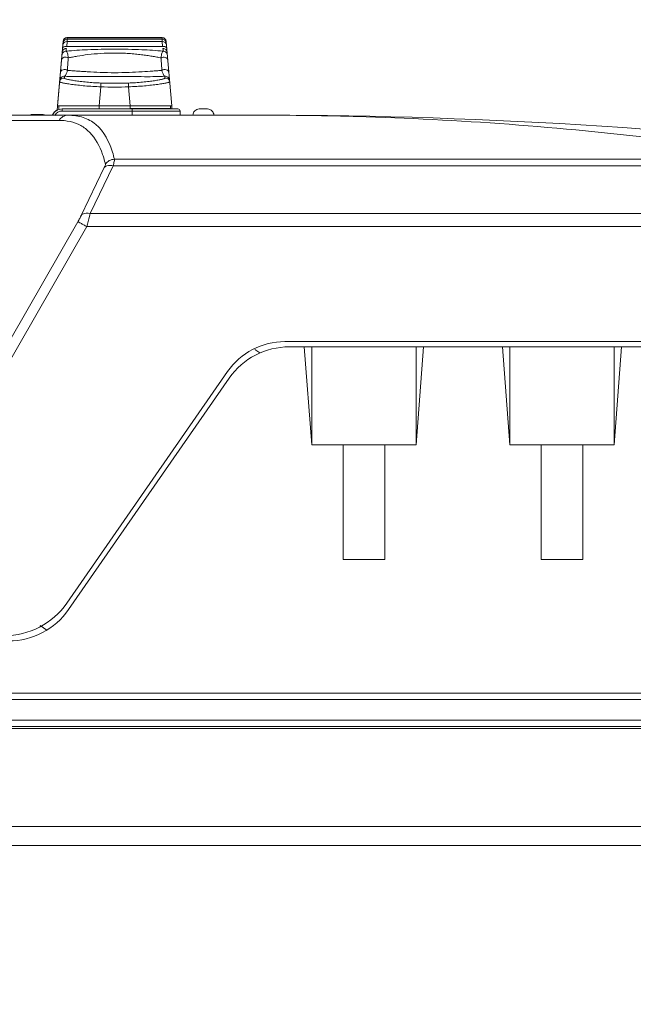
# Model space of a CAD drawing. Header units: centimetres. Extents: x -21 to 21, y -29.7 to 29.7.
# Tile 71 of 75: x 4.2 to 5.6, y 3.7 to 6.1. Entities that reach past the tile are written whole.
import ezdxf

# ---------------------------------------------------------------- set-up
doc = ezdxf.new("R2010")
doc.units = ezdxf.units.CM
doc.header["$MEASUREMENT"] = 0
doc.layers.add('06___PRT_ALL_SURFS', color=7, linetype='Continuous')

msp = doc.modelspace()

# ---------------------------------------------------------------- linework, layer by layer
at = {"layer": '06___PRT_ALL_SURFS', "color": 8, "lineweight": 5}
msp.add_open_spline([(-21.0058, -29.70447), (-21.0058, -29.70447), (20.9942, -29.70447), (20.9942, -29.70447), (20.9942, -29.70447), (20.9942, 29.69554), (20.9942, 29.69554), (20.9942, 29.69554), (-21.0058, 29.69554), (-21.0058, 29.69554), (-21.0058, 29.69554), (-21.0058, -29.70447), (-21.0058, -29.70447)], degree=3, knots=[0, 0, 0, 0, 0.25, 0.25, 0.25, 0.5, 0.5, 0.5, 0.75, 0.75, 0.75, 1, 1, 1, 1], dxfattribs=at)
at = {"layer": '06___PRT_ALL_SURFS', "lineweight": 5}
for points, knots in [([(4.27328, 6.04331), (4.27328, 6.04331), (4.27047, 6.04132), (4.27047, 6.04132), (4.27047, 6.04132), (4.26849, 6.03848), (4.26849, 6.03848), (4.26849, 6.03848), (4.2676, 6.03514), (4.2676, 6.03514)], [0, 0, 0, 0, 0.3333333, 0.3333333, 0.3333333, 0.6666667, 0.6666667, 0.6666667, 1, 1, 1, 1]), ([(4.51421, 6.03548), (4.51421, 6.03548), (4.51341, 6.03848), (4.51341, 6.03848), (4.51341, 6.03848), (4.51143, 6.04132), (4.51143, 6.04132), (4.51143, 6.04132), (4.50861, 6.04331), (4.50861, 6.04331)], [0, 0, 0, 0, 0.3333333, 0.3333333, 0.3333333, 0.6666667, 0.6666667, 0.6666667, 1, 1, 1, 1]), ([(4.27545, 6.01821), (4.2736, 6.01821), (4.27172, 6.01768), (4.27013, 6.01667), (4.26844, 6.01561), (4.26709, 6.01403), (4.2663, 6.01224)], [0, 0, 0, 0, 0.5, 0.5, 0.5, 1, 1, 1, 1]), ([(4.27259, 6.02284), (4.27173, 6.02271), (4.27089, 6.02252), (4.27008, 6.02223), (4.26937, 6.02198), (4.26869, 6.02166), (4.26807, 6.02123), (4.26758, 6.02089), (4.26713, 6.02048), (4.26681, 6.01997), (4.26655, 6.01956), (4.26638, 6.0191), (4.26633, 6.01863)], [0, 0, 0, 0, 0.25, 0.25, 0.25, 0.5, 0.5, 0.5, 0.75, 0.75, 0.75, 1, 1, 1, 1]), ([(4.2763, 6.02297), (4.27599, 6.02299), (4.27569, 6.02301), (4.27539, 6.02301), (4.27445, 6.02303), (4.27351, 6.02297), (4.27259, 6.02284)], [0, 0, 0, 0, 0.5, 0.5, 0.5, 1, 1, 1, 1]), ([(4.51593, 6.01863), (4.51587, 6.01929), (4.51553, 6.01993), (4.51509, 6.02045), (4.51452, 6.0211), (4.51378, 6.02155), (4.51301, 6.0219), (4.51204, 6.02234), (4.51101, 6.02262), (4.50997, 6.02279), (4.50878, 6.02299), (4.50758, 6.02304), (4.50638, 6.023)], [0, 0, 0, 0, 0.25, 0.25, 0.25, 0.5, 0.5, 0.5, 0.75, 0.75, 0.75, 1, 1, 1, 1]), ([(4.51676, 6.0091), (4.51655, 6.01152), (4.51538, 6.01394), (4.51353, 6.01561), (4.5117, 6.01728), (4.5092, 6.01821), (4.5068, 6.01821)], [0, 0, 0, 0, 0.5, 0.5, 0.5, 1, 1, 1, 1]), ([(4.27989, 5.99552), (4.27844, 5.9965), (4.27673, 5.99711), (4.27497, 5.99734), (4.2732, 5.99756), (4.27139, 5.99739), (4.26971, 5.9968), (4.26814, 5.99626), (4.26669, 5.99534), (4.26561, 5.99407), (4.26462, 5.99289), (4.26395, 5.99141), (4.26382, 5.9899)], [0, 0, 0, 0, 0.25, 0.25, 0.25, 0.5, 0.5, 0.5, 0.75, 0.75, 0.75, 1, 1, 1, 1]), ([(4.26492, 6.0025), (4.26502, 6.00357), (4.26528, 6.00462), (4.26571, 6.0056), (4.2662, 6.00673), (4.2669, 6.00776), (4.26776, 6.00863), (4.26869, 6.00957), (4.2698, 6.01032), (4.27103, 6.01083), (4.27225, 6.01134), (4.27357, 6.0116), (4.27489, 6.0116)], [0, 0, 0, 0, 0.25, 0.25, 0.25, 0.5, 0.5, 0.5, 0.75, 0.75, 0.75, 1, 1, 1, 1]), ([(4.50739, 6.01158), (4.49045, 6.01322), (4.47345, 6.01427), (4.45643, 6.01499), (4.4347, 6.01591), (4.41296, 6.01631), (4.39121, 6.01631), (4.36944, 6.01632), (4.34767, 6.01593), (4.32592, 6.01501), (4.30888, 6.01428), (4.29186, 6.01324), (4.27489, 6.0116)], [0, 0, 0, 0, 0.25, 0.25, 0.25, 0.5, 0.5, 0.5, 0.75, 0.75, 0.75, 1, 1, 1, 1]), ([(4.27989, 5.99552), (4.27974, 5.9976), (4.27946, 5.99967), (4.27906, 6.00172), (4.27874, 6.00336), (4.27834, 6.00498), (4.27782, 6.00655), (4.27745, 6.0077), (4.277, 6.00881), (4.27638, 6.00988), (4.27599, 6.01054), (4.27553, 6.01119), (4.27489, 6.0116)], [0, 0, 0, 0, 0.25, 0.25, 0.25, 0.5, 0.5, 0.5, 0.75, 0.75, 0.75, 1, 1, 1, 1]), ([(4.27778, 5.96542), (4.27796, 5.96789), (4.27813, 5.97036), (4.2783, 5.97282), (4.27883, 5.98039), (4.27936, 5.98795), (4.27989, 5.99552)], [0, 0, 0, 0, 0.5, 0.5, 0.5, 1, 1, 1, 1]), ([(4.27989, 5.99552), (4.28334, 5.99624), (4.28679, 5.9969), (4.29026, 5.99754), (4.294, 5.99823), (4.29776, 5.9989), (4.30151, 5.99953), (4.31004, 6.00096), (4.3186, 6.00219), (4.32718, 6.00322), (4.33723, 6.00442), (4.34731, 6.00536), (4.3574, 6.006), (4.36867, 6.00671), (4.37996, 6.00705), (4.39125, 6.00704), (4.39698, 6.00704), (4.40271, 6.00695), (4.40843, 6.00676), (4.41396, 6.00657), (4.41948, 6.00629), (4.425, 6.00593), (4.43023, 6.0056), (4.43547, 6.00519), (4.44069, 6.0047), (4.44552, 6.00424), (4.45034, 6.00369), (4.45516, 6.00311), (4.45963, 6.00257), (4.46409, 6.00199), (4.46854, 6.00134), (4.47263, 6.00074), (4.4767, 6.00009), (4.48076, 5.9994), (4.48452, 5.99876), (4.48826, 5.9981), (4.49201, 5.99741), (4.49546, 5.99677), (4.49892, 5.99611), (4.50236, 5.99538)], [0, 0, 0, 0, 0.0769231, 0.0769231, 0.0769231, 0.1538462, 0.1538462, 0.1538462, 0.2307692, 0.2307692, 0.2307692, 0.3076923, 0.3076923, 0.3076923, 0.3846154, 0.3846154, 0.3846154, 0.4615385, 0.4615385, 0.4615385, 0.5384615, 0.5384615, 0.5384615, 0.6153846, 0.6153846, 0.6153846, 0.6923077, 0.6923077, 0.6923077, 0.7692308, 0.7692308, 0.7692308, 0.8461538, 0.8461538, 0.8461538, 0.9230769, 0.9230769, 0.9230769, 1, 1, 1, 1]), ([(4.50739, 6.01158), (4.50673, 6.01117), (4.50626, 6.01052), (4.50586, 6.00984), (4.50523, 6.00877), (4.50479, 6.00765), (4.50442, 6.0065), (4.50391, 6.00491), (4.50352, 6.00328), (4.50321, 6.00163), (4.5028, 5.99956), (4.50251, 5.99747), (4.50236, 5.99538)], [0, 0, 0, 0, 0.25, 0.25, 0.25, 0.5, 0.5, 0.5, 0.75, 0.75, 0.75, 1, 1, 1, 1]), ([(4.50236, 5.99538), (4.50381, 5.99636), (4.50552, 5.99698), (4.50728, 5.99721), (4.50905, 5.99744), (4.51086, 5.99727), (4.51255, 5.99668), (4.51412, 5.99614), (4.51558, 5.99523), (4.51666, 5.99395), (4.51765, 5.99278), (4.51832, 5.99129), (4.51845, 5.98978)], [0, 0, 0, 0, 0.25, 0.25, 0.25, 0.5, 0.5, 0.5, 0.75, 0.75, 0.75, 1, 1, 1, 1]), ([(4.50236, 5.99538), (4.50254, 5.99284), (4.50272, 5.9903), (4.50289, 5.98776), (4.50342, 5.9803), (4.50394, 5.97284), (4.50446, 5.96537)], [0, 0, 0, 0, 0.5, 0.5, 0.5, 1, 1, 1, 1]), ([(4.50738, 6.01158), (4.50869, 6.01158), (4.51002, 6.01131), (4.51124, 6.0108), (4.51246, 6.0103), (4.51358, 6.00954), (4.51451, 6.0086), (4.51537, 6.00773), (4.51607, 6.0067), (4.51655, 6.00557), (4.51698, 6.00459), (4.51725, 6.00354), (4.51734, 6.00248)], [0, 0, 0, 0, 0.25, 0.25, 0.25, 0.5, 0.5, 0.5, 0.75, 0.75, 0.75, 1, 1, 1, 1]), ([(4.51543, 6.016), (4.51558, 6.0157), (4.51572, 6.0154), (4.51584, 6.01509), (4.51618, 6.01421), (4.51639, 6.01328), (4.51648, 6.01234)], [0, 0, 0, 0, 0.5, 0.5, 0.5, 1, 1, 1, 1]), ([(4.27056, 5.94704), (4.26929, 5.94721), (4.26797, 5.94713), (4.26672, 5.9468), (4.26536, 5.94645), (4.26408, 5.94581), (4.26299, 5.94493), (4.26189, 5.94406), (4.26099, 5.94295), (4.26035, 5.9417), (4.25976, 5.94055), (4.25939, 5.93929), (4.25928, 5.93801)], [0, 0, 0, 0, 0.25, 0.25, 0.25, 0.5, 0.5, 0.5, 0.75, 0.75, 0.75, 1, 1, 1, 1]), ([(4.27094, 5.95132), (4.26962, 5.9515), (4.26824, 5.95141), (4.26694, 5.95105), (4.26564, 5.95069), (4.26442, 5.95006), (4.26337, 5.94922), (4.26232, 5.94838), (4.26144, 5.94733), (4.2608, 5.94614), (4.26017, 5.94495), (4.25977, 5.94363), (4.25966, 5.9423)], [0, 0, 0, 0, 0.25, 0.25, 0.25, 0.5, 0.5, 0.5, 0.75, 0.75, 0.75, 1, 1, 1, 1]), ([(4.27778, 5.96542), (4.27649, 5.96643), (4.27493, 5.96713), (4.2733, 5.96747), (4.27135, 5.96789), (4.2693, 5.9678), (4.26741, 5.96718), (4.26563, 5.9666), (4.26398, 5.96555), (4.26283, 5.96408), (4.26193, 5.96291), (4.26134, 5.96149), (4.26121, 5.96004)], [0, 0, 0, 0, 0.25, 0.25, 0.25, 0.5, 0.5, 0.5, 0.75, 0.75, 0.75, 1, 1, 1, 1]), ([(4.35819, 5.93519), (4.35238, 5.93539), (4.34657, 5.93567), (4.34076, 5.93603), (4.33519, 5.93638), (4.32963, 5.93681), (4.32408, 5.93732), (4.31896, 5.93778), (4.31385, 5.93832), (4.30875, 5.93895), (4.30434, 5.9395), (4.29993, 5.94011), (4.29554, 5.94081), (4.29194, 5.94138), (4.28834, 5.942), (4.28476, 5.9427), (4.28209, 5.94322), (4.27943, 5.94378), (4.27679, 5.94446), (4.27585, 5.94471), (4.27491, 5.94497), (4.27399, 5.94525), (4.27333, 5.94545), (4.27268, 5.94566), (4.27203, 5.94594), (4.27179, 5.94604), (4.27156, 5.94615), (4.27135, 5.94626), (4.27119, 5.94633), (4.27105, 5.94641), (4.27085, 5.94655), (4.27066, 5.94669), (4.27041, 5.94689), (4.27053, 5.94704)], [0, 0, 0, 0, 0.0909091, 0.0909091, 0.0909091, 0.1818182, 0.1818182, 0.1818182, 0.2727273, 0.2727273, 0.2727273, 0.3636364, 0.3636364, 0.3636364, 0.4545455, 0.4545455, 0.4545455, 0.5454545, 0.5454545, 0.5454545, 0.6363636, 0.6363636, 0.6363636, 0.7272727, 0.7272727, 0.7272727, 0.8181818, 0.8181818, 0.8181818, 0.9090909, 0.9090909, 0.9090909, 1, 1, 1, 1]), ([(4.27094, 5.95132), (4.2715, 5.9516), (4.27199, 5.95202), (4.27241, 5.95248), (4.27306, 5.95319), (4.27357, 5.95401), (4.27403, 5.95486), (4.27474, 5.95617), (4.27531, 5.95754), (4.27582, 5.95894), (4.2766, 5.96106), (4.27723, 5.96323), (4.27779, 5.96542)], [0, 0, 0, 0, 0.25, 0.25, 0.25, 0.5, 0.5, 0.5, 0.75, 0.75, 0.75, 1, 1, 1, 1]), ([(4.27094, 5.95132), (4.2779, 5.95117), (4.28486, 5.95092), (4.29181, 5.95077), (4.30061, 5.95058), (4.30942, 5.95052), (4.31822, 5.95053), (4.32904, 5.95055), (4.33986, 5.95066), (4.35068, 5.9507), (4.36385, 5.95075), (4.37701, 5.95067), (4.39018, 5.95066), (4.40342, 5.95064), (4.41666, 5.95069), (4.42989, 5.95062), (4.4408, 5.95057), (4.4517, 5.95044), (4.4626, 5.95041), (4.47146, 5.95037), (4.48033, 5.9504), (4.48919, 5.95057), (4.49657, 5.95072), (4.50396, 5.95097), (4.51134, 5.95126)], [0, 0, 0, 0, 0.125, 0.125, 0.125, 0.25, 0.25, 0.25, 0.375, 0.375, 0.375, 0.5, 0.5, 0.5, 0.625, 0.625, 0.625, 0.75, 0.75, 0.75, 0.875, 0.875, 0.875, 1, 1, 1, 1]), ([(4.50446, 5.96537), (4.50103, 5.9652), (4.49761, 5.96496), (4.49418, 5.96472), (4.4904, 5.96446), (4.48663, 5.9642), (4.48285, 5.96394), (4.47417, 5.96337), (4.46548, 5.96282), (4.45679, 5.9623), (4.44646, 5.96169), (4.43613, 5.96113), (4.42579, 5.96071), (4.41425, 5.96024), (4.40271, 5.95996), (4.39116, 5.95996), (4.37962, 5.95996), (4.36807, 5.96025), (4.35653, 5.96072), (4.34618, 5.96115), (4.33583, 5.96173), (4.32549, 5.96235), (4.32094, 5.96263), (4.31639, 5.96291), (4.31184, 5.9632), (4.3077, 5.96346), (4.30355, 5.96373), (4.29941, 5.964), (4.29563, 5.96425), (4.29185, 5.9645), (4.28808, 5.96476), (4.28465, 5.965), (4.28122, 5.96525), (4.27778, 5.96542)], [0, 0, 0, 0, 0.0909091, 0.0909091, 0.0909091, 0.1818182, 0.1818182, 0.1818182, 0.2727273, 0.2727273, 0.2727273, 0.3636364, 0.3636364, 0.3636364, 0.4545455, 0.4545455, 0.4545455, 0.5454545, 0.5454545, 0.5454545, 0.6363636, 0.6363636, 0.6363636, 0.7272727, 0.7272727, 0.7272727, 0.8181818, 0.8181818, 0.8181818, 0.9090909, 0.9090909, 0.9090909, 1, 1, 1, 1]), ([(4.51173, 5.94696), (4.51191, 5.94685), (4.51157, 5.94661), (4.51133, 5.94646), (4.51109, 5.94631), (4.51095, 5.94625), (4.51078, 5.94617), (4.51056, 5.94607), (4.5103, 5.94596), (4.51004, 5.94585), (4.50934, 5.94557), (4.50867, 5.94536), (4.50798, 5.94515), (4.50706, 5.94488), (4.50611, 5.94462), (4.50517, 5.94438), (4.50259, 5.94371), (4.50001, 5.94316), (4.49741, 5.94265), (4.49387, 5.94195), (4.4903, 5.94134), (4.48672, 5.94077), (4.48233, 5.94008), (4.47794, 5.93947), (4.47353, 5.93893), (4.46843, 5.9383), (4.46331, 5.93777), (4.45819, 5.9373), (4.44684, 5.93626), (4.43546, 5.93556), (4.42408, 5.93519)], [0, 0, 0, 0, 0.1, 0.1, 0.1, 0.2, 0.2, 0.2, 0.3, 0.3, 0.3, 0.4, 0.4, 0.4, 0.5, 0.5, 0.5, 0.6, 0.6, 0.6, 0.7, 0.7, 0.7, 0.8, 0.8, 0.8, 0.9, 0.9, 0.9, 1, 1, 1, 1]), ([(4.50446, 5.96538), (4.50576, 5.96639), (4.50732, 5.96709), (4.50895, 5.96743), (4.5109, 5.96785), (4.51295, 5.96777), (4.51485, 5.96715), (4.51663, 5.96657), (4.51828, 5.96553), (4.51943, 5.96405), (4.52033, 5.96289), (4.52093, 5.96146), (4.52105, 5.96002)], [0, 0, 0, 0, 0.25, 0.25, 0.25, 0.5, 0.5, 0.5, 0.75, 0.75, 0.75, 1, 1, 1, 1]), ([(4.50447, 5.96537), (4.50501, 5.96322), (4.50562, 5.96107), (4.50638, 5.95898), (4.50689, 5.95758), (4.50746, 5.95621), (4.50816, 5.95489), (4.50862, 5.95402), (4.50913, 5.95318), (4.5098, 5.95244), (4.51025, 5.95195), (4.51075, 5.95151), (4.51135, 5.95126)], [0, 0, 0, 0, 0.25, 0.25, 0.25, 0.5, 0.5, 0.5, 0.75, 0.75, 0.75, 1, 1, 1, 1]), ([(4.51134, 5.95126), (4.51261, 5.95142), (4.51393, 5.95134), (4.51518, 5.95102), (4.51654, 5.95066), (4.51782, 5.95002), (4.51891, 5.94914), (4.52, 5.94827), (4.52091, 5.94716), (4.52155, 5.94591), (4.52214, 5.94476), (4.5225, 5.9435), (4.52261, 5.94222)], [0, 0, 0, 0, 0.25, 0.25, 0.25, 0.5, 0.5, 0.5, 0.75, 0.75, 0.75, 1, 1, 1, 1]), ([(4.51173, 5.94696), (4.513, 5.94713), (4.51431, 5.94705), (4.51556, 5.94672), (4.51692, 5.94637), (4.5182, 5.94572), (4.51929, 5.94485), (4.52038, 5.94397), (4.52129, 5.94286), (4.52192, 5.94162), (4.52251, 5.94047), (4.52288, 5.9392), (4.52299, 5.93793)], [0, 0, 0, 0, 0.25, 0.25, 0.25, 0.5, 0.5, 0.5, 0.75, 0.75, 0.75, 1, 1, 1, 1]), ([(4.25928, 5.93801), (4.25927, 5.93794), (4.25933, 5.93787), (4.25938, 5.93781), (4.25949, 5.93771), (4.2596, 5.93765), (4.25972, 5.93759), (4.26015, 5.93737), (4.26062, 5.9372), (4.26109, 5.93704), (4.26186, 5.9368), (4.26262, 5.93659), (4.26339, 5.9364), (4.26445, 5.93613), (4.26552, 5.93589), (4.26659, 5.93566), (4.26794, 5.93536), (4.2693, 5.93509), (4.27066, 5.93483), (4.27229, 5.93452), (4.27393, 5.93423), (4.27557, 5.93395), (4.27747, 5.93362), (4.27937, 5.93331), (4.28127, 5.93302), (4.28342, 5.93268), (4.28557, 5.93237), (4.28772, 5.93206), (4.29268, 5.93137), (4.29765, 5.93074), (4.30263, 5.93018), (4.30832, 5.92953), (4.31402, 5.92896), (4.31973, 5.92846), (4.32595, 5.92792), (4.33217, 5.92746), (4.33839, 5.92707), (4.34488, 5.92666), (4.35137, 5.92634), (4.35786, 5.92608)], [0, 0, 0, 0, 0.0769231, 0.0769231, 0.0769231, 0.1538462, 0.1538462, 0.1538462, 0.2307692, 0.2307692, 0.2307692, 0.3076923, 0.3076923, 0.3076923, 0.3846154, 0.3846154, 0.3846154, 0.4615385, 0.4615385, 0.4615385, 0.5384615, 0.5384615, 0.5384615, 0.6153846, 0.6153846, 0.6153846, 0.6923077, 0.6923077, 0.6923077, 0.7692308, 0.7692308, 0.7692308, 0.8461538, 0.8461538, 0.8461538, 0.9230769, 0.9230769, 0.9230769, 1, 1, 1, 1]), ([(4.35819, 5.93519), (4.35817, 5.93495), (4.35816, 5.9347), (4.35815, 5.93446), (4.35814, 5.9338), (4.35811, 5.93314), (4.35808, 5.93249), (4.35799, 5.93035), (4.35793, 5.92822), (4.35786, 5.92608)], [0, 0, 0, 0, 0.3333333, 0.3333333, 0.3333333, 0.6666667, 0.6666667, 0.6666667, 1, 1, 1, 1]), ([(4.42408, 5.93519), (4.4241, 5.93493), (4.4241, 5.93467), (4.42411, 5.93442), (4.42413, 5.93374), (4.42416, 5.93307), (4.42419, 5.9324), (4.42427, 5.93029), (4.42433, 5.92819), (4.4244, 5.92608)], [0, 0, 0, 0, 0.3333333, 0.3333333, 0.3333333, 0.6666667, 0.6666667, 0.6666667, 1, 1, 1, 1]), ([(4.52299, 5.93793), (4.52299, 5.93786), (4.52294, 5.93779), (4.52289, 5.93774), (4.52278, 5.93764), (4.52267, 5.93757), (4.52255, 5.93751), (4.52212, 5.9373), (4.52165, 5.93713), (4.52117, 5.93698), (4.52041, 5.93673), (4.51965, 5.93653), (4.51888, 5.93634), (4.51782, 5.93607), (4.51675, 5.93583), (4.51568, 5.9356), (4.51432, 5.93531), (4.51297, 5.93504), (4.51161, 5.93479), (4.50997, 5.93448), (4.50834, 5.93419), (4.5067, 5.93391), (4.5048, 5.93359), (4.50289, 5.93328), (4.50099, 5.93299), (4.49884, 5.93266), (4.49669, 5.93234), (4.49454, 5.93204), (4.48958, 5.93134), (4.48461, 5.93072), (4.47964, 5.93016), (4.47394, 5.92952), (4.46824, 5.92895), (4.46253, 5.92845), (4.45631, 5.92791), (4.4501, 5.92745), (4.44387, 5.92706), (4.43739, 5.92666), (4.4309, 5.92633), (4.4244, 5.92608)], [0, 0, 0, 0, 0.0769231, 0.0769231, 0.0769231, 0.1538462, 0.1538462, 0.1538462, 0.2307692, 0.2307692, 0.2307692, 0.3076923, 0.3076923, 0.3076923, 0.3846154, 0.3846154, 0.3846154, 0.4615385, 0.4615385, 0.4615385, 0.5384615, 0.5384615, 0.5384615, 0.6153846, 0.6153846, 0.6153846, 0.6923077, 0.6923077, 0.6923077, 0.7692308, 0.7692308, 0.7692308, 0.8461538, 0.8461538, 0.8461538, 0.9230769, 0.9230769, 0.9230769, 1, 1, 1, 1]), ([(4.2539, 5.87054), (4.2538, 5.87054), (4.2537, 5.87053), (4.25359, 5.87052), (4.25352, 5.87052), (4.25344, 5.87051), (4.25337, 5.8705), (4.25333, 5.87049), (4.25329, 5.87048), (4.25324, 5.87048), (4.25321, 5.87047), (4.25319, 5.87047), (4.25319, 5.87045)], [0, 0, 0, 0, 0.25, 0.25, 0.25, 0.5, 0.5, 0.5, 0.75, 0.75, 0.75, 1, 1, 1, 1]), ([(4.27956, 5.85808), (4.27526, 5.85808), (4.2709, 5.85692), (4.26713, 5.85473), (4.26335, 5.85253), (4.26017, 5.84931), (4.25803, 5.84558)], [0, 0, 0, 0, 0.5, 0.5, 0.5, 1, 1, 1, 1]), ([(4.38596, 5.76953), (4.37832, 5.79428), (4.36565, 5.81938), (4.34564, 5.83598), (4.33685, 5.84327), (4.32665, 5.84891), (4.31581, 5.85256), (4.30416, 5.85647), (4.29178, 5.85808), (4.27956, 5.85808)], [0, 0, 0, 0, 0.3333333, 0.3333333, 0.3333333, 0.6666667, 0.6666667, 0.6666667, 1, 1, 1, 1]), ([(4.54783, 5.86808), (4.54783, 5.8694), (4.5473, 5.87067), (4.54636, 5.87161), (4.54542, 5.87255), (4.54415, 5.87308), (4.54283, 5.87308)], [0, 0, 0, 0, 0.5, 0.5, 0.5, 1, 1, 1, 1]), ([(4.59371, 5.87308), (4.58973, 5.87308), (4.58592, 5.8715), (4.5831, 5.86868), (4.58029, 5.86587), (4.57871, 5.86206), (4.57871, 5.85808)], [0, 0, 0, 0, 0.5, 0.5, 0.5, 1, 1, 1, 1]), ([(4.62871, 5.85808), (4.62871, 5.86206), (4.62713, 5.86587), (4.62432, 5.86868), (4.6215, 5.8715), (4.61769, 5.87308), (4.61371, 5.87308)], [0, 0, 0, 0, 0.5, 0.5, 0.5, 1, 1, 1, 1]), ([(4.74973, 5.85808), (4.83102, 5.85808), (4.9123, 5.85683), (4.99357, 5.85432), (5.23775, 5.84678), (5.48176, 5.82791), (5.72417, 5.7979)], [0, 0, 0, 0, 0.5, 0.5, 0.5, 1, 1, 1, 1]), ([(4.25803, 5.84557), (4.25968, 5.84557), (4.26134, 5.84555), (4.263, 5.84549), (4.26778, 5.84533), (4.27256, 5.8449), (4.27728, 5.84417)], [0, 0, 0, 0, 0.5, 0.5, 0.5, 1, 1, 1, 1]), ([(4.27728, 5.84417), (4.28636, 5.84277), (4.29533, 5.84022), (4.30371, 5.83638), (4.31186, 5.83265), (4.31945, 5.82769), (4.32618, 5.82177), (4.34115, 5.80859), (4.35187, 5.79059), (4.35919, 5.77211)], [0, 0, 0, 0, 0.3333333, 0.3333333, 0.3333333, 0.6666667, 0.6666667, 0.6666667, 1, 1, 1, 1]), ([(4.36328, 5.76074), (4.36382, 5.7591), (4.36434, 5.75746), (4.36483, 5.75582), (4.36639, 5.75066), (4.36777, 5.74545), (4.36899, 5.74021)], [0, 0, 0, 0, 0.5, 0.5, 0.5, 1, 1, 1, 1]), ([(4.36606, 5.73238), (4.36688, 5.73408), (4.36751, 5.73576), (4.36835, 5.73756), (4.36875, 5.73843), (4.3692, 5.73933), (4.36899, 5.74021)], [0, 0, 0, 0, 0.5, 0.5, 0.5, 1, 1, 1, 1]), ([(4.38758, 5.73683), (4.3854, 5.7374), (4.38323, 5.73779), (4.3809, 5.73788), (4.37546, 5.73808), (4.36919, 5.73662), (4.36606, 5.73238)], [0, 0, 0, 0, 0.5, 0.5, 0.5, 1, 1, 1, 1]), ([(4.36899, 5.74021), (4.37118, 5.74389), (4.37438, 5.74705), (4.37816, 5.7492), (4.38195, 5.75136), (4.38632, 5.75249), (4.39061, 5.75249)], [0, 0, 0, 0, 0.5, 0.5, 0.5, 1, 1, 1, 1]), ([(4.38758, 5.73682), (4.38842, 5.74029), (4.38912, 5.74376), (4.38989, 5.74728), (4.39027, 5.74901), (4.39066, 5.75074), (4.39054, 5.75249)], [0, 0, 0, 0, 0.5, 0.5, 0.5, 1, 1, 1, 1]), ([(4.30259, 5.60243), (4.30339, 5.60384), (4.30419, 5.60525), (4.30498, 5.60666), (4.30574, 5.60804), (4.3065, 5.60941), (4.30725, 5.61081), (4.30794, 5.6121), (4.30862, 5.6134), (4.30926, 5.61468), (4.30961, 5.61538), (4.30994, 5.61607), (4.31039, 5.61676), (4.31067, 5.61718), (4.31099, 5.6176), (4.31097, 5.61808)], [0, 0, 0, 0, 0.2, 0.2, 0.2, 0.4, 0.4, 0.4, 0.6, 0.6, 0.6, 0.8, 0.8, 0.8, 1, 1, 1, 1]), ([(4.31097, 5.61808), (4.31187, 5.61931), (4.31306, 5.62032), (4.31437, 5.62112), (4.31958, 5.62431), (4.32663, 5.62407), (4.3325, 5.62254)], [0, 0, 0, 0, 0.5, 0.5, 0.5, 1, 1, 1, 1]), ([(4.33251, 5.62258), (4.33195, 5.62027), (4.33137, 5.61796), (4.33078, 5.61566), (4.32869, 5.60749), (4.32644, 5.59935), (4.32411, 5.59124)], [0, 0, 0, 0, 0.5, 0.5, 0.5, 1, 1, 1, 1]), ([(4.32411, 5.59124), (4.32163, 5.59266), (4.31914, 5.59405), (4.31663, 5.59545), (4.31434, 5.59673), (4.31204, 5.59801), (4.30972, 5.59917), (4.30811, 5.59996), (4.30648, 5.6007), (4.30485, 5.60157), (4.30412, 5.60196), (4.30339, 5.60238), (4.30259, 5.60243)], [0, 0, 0, 0, 0.25, 0.25, 0.25, 0.5, 0.5, 0.5, 0.75, 0.75, 0.75, 1, 1, 1, 1])]:
    msp.add_open_spline(points, degree=3, knots=knots, dxfattribs=at)
for points in [[(4.27766, 6.04337), (4.27248, 6.04338), (4.26815, 6.03941), (4.2677, 6.03425)], [(4.27662, 6.04422), (4.27662, 6.04422), (4.27328, 6.04331), (4.27328, 6.04331)], [(4.27756, 6.04427), (4.27756, 6.04427), (4.27662, 6.04422), (4.27662, 6.04422)], [(4.27751, 6.04335), (4.27751, 6.04335), (4.27756, 6.04427), (4.27756, 6.04427)], [(4.27752, 6.04057), (4.27752, 6.04057), (4.27766, 6.04338), (4.27766, 6.04338)], [(4.27755, 6.04116), (4.27755, 6.04116), (4.27766, 6.04338), (4.27766, 6.04338)], [(4.50434, 6.04427), (4.50434, 6.04427), (4.27756, 6.04427), (4.27756, 6.04427)], [(4.27766, 6.04338), (4.27766, 6.04338), (4.5046, 6.04338), (4.5046, 6.04338)], [(4.50528, 6.04422), (4.50528, 6.04422), (4.50434, 6.04427), (4.50434, 6.04427)], [(4.50434, 6.04427), (4.50434, 6.04427), (4.50439, 6.04338), (4.50439, 6.04338)], [(4.5046, 6.04338), (4.5046, 6.04338), (4.50475, 6.04057), (4.50475, 6.04057)], [(4.51456, 6.03425), (4.51411, 6.03941), (4.50978, 6.04337), (4.5046, 6.04337)], [(4.50861, 6.04331), (4.50861, 6.04331), (4.50528, 6.04422), (4.50528, 6.04422)], [(4.25319, 5.87045), (4.25319, 5.87045), (4.2676, 6.03514), (4.2676, 6.03514)], [(4.26588, 6.0134), (4.26588, 6.0134), (4.2677, 6.03425), (4.2677, 6.03425)], [(4.26618, 6.01835), (4.26612, 6.01802), (4.26607, 6.01769), (4.26604, 6.01736)], [(4.26628, 6.01958), (4.26624, 6.01942), (4.26621, 6.01927), (4.26619, 6.01911)], [(4.26696, 6.02575), (4.26696, 6.02575), (4.26633, 6.01863), (4.26633, 6.01863)], [(4.26668, 6.02262), (4.26668, 6.02262), (4.26696, 6.02575), (4.26696, 6.02575)], [(4.26713, 6.02768), (4.26713, 6.02768), (4.26686, 6.02667), (4.26686, 6.02667)], [(4.27692, 6.03492), (4.27174, 6.03492), (4.26741, 6.03096), (4.26696, 6.02579)], [(4.26745, 6.03136), (4.26745, 6.03136), (4.26696, 6.02579), (4.26696, 6.02579)], [(4.26762, 6.03333), (4.26762, 6.03333), (4.26735, 6.03232), (4.26735, 6.03232)], [(4.27742, 6.04057), (4.27223, 6.04057), (4.26791, 6.03661), (4.26746, 6.03145)], [(4.26769, 6.03413), (4.26769, 6.03413), (4.26746, 6.03145), (4.26746, 6.03145)], [(4.27507, 6.01373), (4.2752, 6.01522), (4.27533, 6.01672), (4.27545, 6.01821)], [(4.2763, 6.02297), (4.2763, 6.02297), (4.27692, 6.03492), (4.27692, 6.03492)], [(4.2763, 6.02297), (4.2763, 6.02297), (4.50597, 6.02297), (4.50597, 6.02297)], [(4.27692, 6.03492), (4.27692, 6.03492), (4.50534, 6.03492), (4.50534, 6.03492)], [(4.27712, 6.03492), (4.27712, 6.03492), (4.27742, 6.04057), (4.27742, 6.04057)], [(4.27713, 6.03502), (4.27713, 6.03502), (4.27742, 6.04057), (4.27742, 6.04057)], [(4.27742, 6.04057), (4.27742, 6.04057), (4.50485, 6.04057), (4.50485, 6.04057)], [(4.50485, 6.04057), (4.50485, 6.04057), (4.50514, 6.03492), (4.50514, 6.03492)], [(4.50485, 6.04057), (4.50485, 6.04057), (4.50514, 6.03502), (4.50514, 6.03502)], [(4.51481, 6.03144), (4.51436, 6.03661), (4.51003, 6.04057), (4.50485, 6.04057)], [(4.50534, 6.03492), (4.50534, 6.03492), (4.50597, 6.02297), (4.50597, 6.02297)], [(4.5153, 6.02579), (4.51485, 6.03096), (4.51052, 6.03492), (4.50534, 6.03492)], [(4.50638, 6.023), (4.50624, 6.02299), (4.5061, 6.02298), (4.50597, 6.02297)], [(4.50696, 6.01631), (4.50696, 6.01631), (4.5068, 6.01821), (4.5068, 6.01821)], [(4.52802, 5.88045), (4.52802, 5.88045), (4.51456, 6.03425), (4.51456, 6.03425)], [(4.51604, 6.01734), (4.516, 6.01776), (4.51594, 6.01818), (4.51585, 6.01859)], [(4.25425, 5.88045), (4.25425, 5.88045), (4.2655, 6.0091), (4.2655, 6.0091)], [(4.26401, 5.99344), (4.26398, 5.99353), (4.26397, 5.99362), (4.26397, 5.99372)], [(4.2663, 6.01224), (4.26587, 6.01125), (4.2656, 6.01019), (4.2655, 6.0091)], [(4.26658, 6.01593), (4.26658, 6.01593), (4.26561, 6.01243), (4.26561, 6.01243)], [(4.266, 6.01632), (4.26594, 6.01601), (4.26589, 6.01569), (4.26587, 6.01538)], [(4.27507, 6.01365), (4.27507, 6.01365), (4.27489, 6.0116), (4.27489, 6.0116)], [(4.27507, 6.01373), (4.27507, 6.01373), (4.27507, 6.01365), (4.27507, 6.01365)], [(4.50697, 6.01622), (4.50697, 6.01622), (4.50697, 6.01631), (4.50697, 6.01631)], [(4.50697, 6.01622), (4.50697, 6.01622), (4.50739, 6.01158), (4.50739, 6.01158)], [(4.26215, 5.97234), (4.2621, 5.97207), (4.26205, 5.97179), (4.26203, 5.97151)], [(4.51827, 5.98977), (4.51827, 5.98977), (4.51849, 5.98732), (4.51849, 5.98732)], [(4.27053, 5.94704), (4.27053, 5.94704), (4.27094, 5.95132), (4.27094, 5.95132)], [(4.51134, 5.95126), (4.51134, 5.95126), (4.51173, 5.94696), (4.51173, 5.94696)], [(4.25892, 5.93598), (4.25892, 5.93598), (4.25893, 5.93594), (4.25893, 5.93594)], [(4.25938, 5.94043), (4.2593, 5.94006), (4.25925, 5.93968), (4.25921, 5.93931)], [(4.25949, 5.94233), (4.25947, 5.94217), (4.25945, 5.94202), (4.25944, 5.94186)], [(4.25956, 5.9427), (4.25953, 5.94258), (4.25951, 5.94246), (4.25949, 5.94233)], [(4.35387, 5.88045), (4.35387, 5.88045), (4.35786, 5.92608), (4.35786, 5.92608)], [(4.35786, 5.92608), (4.38003, 5.92534), (4.40223, 5.92534), (4.4244, 5.92608)], [(4.35819, 5.93519), (4.38014, 5.93446), (4.40212, 5.93446), (4.42408, 5.93519)], [(4.4244, 5.92608), (4.4244, 5.92608), (4.4284, 5.88045), (4.4284, 5.88045)], [(4.52802, 5.88045), (4.52802, 5.88045), (4.25425, 5.88045), (4.25425, 5.88045)], [(4.25753, 5.87405), (4.25753, 5.87405), (4.25719, 5.88045), (4.25719, 5.88045)], [(4.35432, 5.88045), (4.35432, 5.88045), (4.35432, 5.87405), (4.35432, 5.87405)], [(4.42794, 5.87405), (4.42794, 5.87405), (4.42794, 5.88045), (4.42794, 5.88045)], [(4.52507, 5.88045), (4.52507, 5.88045), (4.52474, 5.87405), (4.52474, 5.87405)], [(4.52848, 5.87308), (4.52848, 5.87308), (4.52784, 5.88043), (4.52784, 5.88043)], [(3.46497, 5.85808), (3.46497, 5.85808), (4.74973, 5.85808), (4.74973, 5.85808)], [(4.21973, 5.85958), (4.21973, 5.85958), (4.19005, 5.85958), (4.19005, 5.85958)], [(4.22605, 5.85818), (4.22407, 5.8591), (4.22191, 5.85958), (4.21973, 5.85958)], [(4.24537, 5.86376), (4.24389, 5.86192), (4.24265, 5.85984), (4.24174, 5.85766)], [(4.24507, 5.8641), (4.24381, 5.8626), (4.24273, 5.86096), (4.24185, 5.85921)], [(4.24673, 5.86593), (4.24673, 5.86593), (4.24205, 5.85808), (4.24205, 5.85808)], [(4.26502, 5.87308), (4.25508, 5.87308), (4.24609, 5.86719), (4.24211, 5.85807)], [(4.24507, 5.8641), (4.24738, 5.86685), (4.25037, 5.86914), (4.25362, 5.87067)], [(4.24682, 5.8654), (4.24631, 5.86488), (4.24583, 5.86433), (4.24537, 5.86376)], [(4.25359, 5.86973), (4.25359, 5.86973), (4.24673, 5.86593), (4.24673, 5.86593)], [(4.24868, 5.86715), (4.24803, 5.8666), (4.24741, 5.86602), (4.24682, 5.8654)], [(4.26502, 5.86808), (4.25775, 5.86808), (4.25105, 5.86413), (4.24753, 5.85776)], [(4.25191, 5.86947), (4.25077, 5.86878), (4.2497, 5.86801), (4.24868, 5.86715)], [(4.25475, 5.87094), (4.25377, 5.87051), (4.25282, 5.87002), (4.25191, 5.86947)], [(4.25319, 5.87045), (4.25317, 5.87028), (4.25316, 5.87011), (4.25316, 5.86994)], [(4.25753, 5.87405), (4.25757, 5.87333), (4.25768, 5.87261), (4.25788, 5.87191)], [(4.54283, 5.87308), (4.54283, 5.87308), (4.26502, 5.87308), (4.26502, 5.87308)], [(4.26502, 5.86808), (4.26502, 5.86808), (4.26502, 5.87308), (4.26502, 5.87308)], [(4.54783, 5.86808), (4.54783, 5.86808), (4.26502, 5.86808), (4.26502, 5.86808)], [(4.42794, 5.87405), (4.42794, 5.87405), (4.44782, 5.87405), (4.44782, 5.87405)], [(4.43283, 5.85808), (4.43283, 5.85808), (4.43283, 5.87308), (4.43283, 5.87308)], [(4.44782, 5.87405), (4.44782, 5.87405), (4.52474, 5.87405), (4.52474, 5.87405)], [(4.52463, 5.87304), (4.52468, 5.87338), (4.52472, 5.87371), (4.52474, 5.87405)], [(4.54783, 5.86808), (4.54783, 5.86808), (4.54783, 5.85808), (4.54783, 5.85808)], [(4.61371, 5.87308), (4.61371, 5.87308), (4.59371, 5.87308), (4.59371, 5.87308)], [(6.36474, 5.75249), (5.82927, 5.82281), (5.28979, 5.85808), (4.74973, 5.85808)], [(4.25803, 5.84557), (4.25803, 5.84557), (4.11077, 5.84558), (4.11077, 5.84558)], [(4.36328, 5.76074), (4.36203, 5.76457), (4.36067, 5.76836), (4.35919, 5.77211)], [(4.39055, 5.75249), (4.38922, 5.75822), (4.38769, 5.76391), (4.38596, 5.76953)], [(4.33251, 5.62258), (4.33251, 5.62258), (4.38758, 5.73682), (4.38758, 5.73682)], [(6.05355, 5.73682), (6.05355, 5.73682), (4.38758, 5.73682), (4.38758, 5.73682)], [(4.39054, 5.75249), (4.39054, 5.75249), (6.03926, 5.75249), (6.03926, 5.75249)], [(4.36606, 5.73238), (4.36606, 5.73238), (4.31097, 5.61808), (4.31097, 5.61808)], [(4.33251, 5.62258), (4.33251, 5.62258), (6.05355, 5.62258), (6.05355, 5.62258)], [(4.30259, 5.60243), (4.30259, 5.60243), (3.97573, 5.03403), (3.97573, 5.03403)], [(3.99726, 5.02283), (3.99726, 5.02283), (4.32411, 5.59124), (4.32411, 5.59124)], [(6.05356, 5.59124), (6.05356, 5.59124), (4.32411, 5.59124), (4.32411, 5.59124)], [(4.79918, 5.31558), (4.7443, 5.31558), (4.69291, 5.2887), (4.66161, 5.24364)], [(6.52816, 5.31558), (6.52816, 5.31558), (4.79918, 5.31558), (4.79918, 5.31558)], [(4.80963, 5.30308), (4.7523, 5.30308), (4.69861, 5.275), (4.6659, 5.22791)], [(4.73934, 5.28834), (4.73934, 5.28834), (4.72699, 5.29691), (4.72699, 5.29691)], [(4.80963, 5.30308), (4.80963, 5.30308), (6.54259, 5.30308), (6.54259, 5.30308)], [(4.8634, 5.06808), (4.8634, 5.06808), (4.84562, 5.30308), (4.84562, 5.30308)], [(4.8634, 5.30308), (4.8634, 5.30308), (4.8634, 5.06808), (4.8634, 5.06808)], [(5.1134, 5.30308), (5.1134, 5.30308), (5.1134, 5.06808), (5.1134, 5.06808)], [(5.13118, 5.30308), (5.13118, 5.30308), (5.1134, 5.06808), (5.1134, 5.06808)], [(5.3384, 5.06808), (5.3384, 5.06808), (5.32062, 5.30308), (5.32062, 5.30308)], [(5.3384, 5.30308), (5.3384, 5.30308), (5.3384, 5.06808), (5.3384, 5.06808)], [(5.5884, 5.30308), (5.5884, 5.30308), (5.5884, 5.06808), (5.5884, 5.06808)], [(5.5884, 5.06808), (5.5884, 5.06808), (5.60618, 5.30308), (5.60618, 5.30308)], [(4.27633, 4.68896), (4.27633, 4.68896), (4.66161, 5.24364), (4.66161, 5.24364)], [(4.6659, 5.22791), (4.6659, 5.22791), (4.28063, 4.67324), (4.28063, 4.67324)], [(5.1134, 5.06808), (5.1134, 5.06808), (4.8634, 5.06808), (4.8634, 5.06808)], [(4.9384, 4.79308), (4.9384, 4.79308), (4.9384, 5.06808), (4.9384, 5.06808)], [(5.0384, 5.06808), (5.0384, 5.06808), (5.0384, 4.79308), (5.0384, 4.79308)], [(5.5884, 5.06808), (5.5884, 5.06808), (5.3384, 5.06808), (5.3384, 5.06808)], [(5.4134, 4.79308), (5.4134, 4.79308), (5.4134, 5.06808), (5.4134, 5.06808)], [(5.5134, 5.06808), (5.5134, 5.06808), (5.5134, 4.79308), (5.5134, 4.79308)], [(5.0384, 4.79308), (5.0384, 4.79308), (4.9384, 4.79308), (4.9384, 4.79308)], [(5.5134, 4.79308), (5.5134, 4.79308), (5.4134, 4.79308), (5.4134, 4.79308)], [(4.12644, 4.61058), (4.18622, 4.61058), (4.24222, 4.63986), (4.27633, 4.68896)], [(4.1369, 4.59808), (4.19423, 4.59808), (4.24792, 4.62616), (4.28063, 4.67324)], [(4.21295, 4.63502), (4.21295, 4.63502), (4.22869, 4.62409), (4.22869, 4.62409)], [(-6.6166, 4.47308), (-6.6166, 4.47308), (6.8434, 4.47308), (6.8434, 4.47308)], [(-6.6916, 4.45808), (-6.6916, 4.45808), (6.9184, 4.45808), (6.9184, 4.45808)], [(6.9344, 4.39308), (6.9344, 4.39308), (-6.70761, 4.39308), (-6.70761, 4.39308)], [(-6.69259, 4.40808), (-6.69259, 4.40808), (6.91939, 4.40808), (6.91939, 4.40808)], [(-6.45224, 4.40808), (-6.45224, 4.40808), (6.67879, 4.40808), (6.67879, 4.40808)], [(-6.60894, 4.38808), (-6.60894, 4.38808), (6.77875, 4.38808), (6.77875, 4.38808)], [(-6.43034, 4.15372), (-6.43034, 4.15372), (6.65713, 4.15372), (6.65713, 4.15372)], [(-6.63954, 4.10808), (-6.63954, 4.10808), (6.86634, 4.10808), (6.86634, 4.10808)]]:
    msp.add_open_spline(points, degree=3, dxfattribs=at)

doc.saveas('drawing.dxf')
